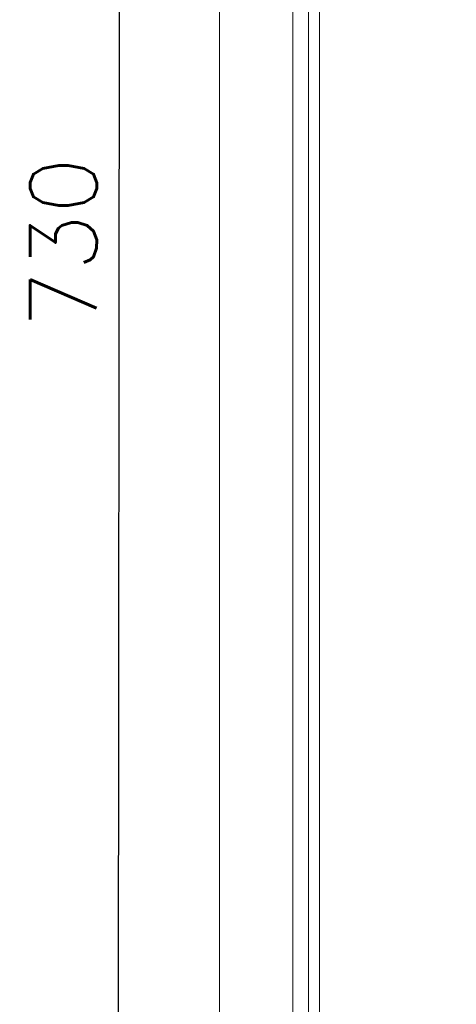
# Model space of a CAD drawing. Extents: x -286 to 6751, y -6190 to 318.
# Tile 5 of 8: x 5636 to 5734, y -4655 to -4433. Entities that reach past the tile are written whole.
import ezdxf

# ---------------------------------------------------------------- set-up
doc = ezdxf.new("R2010")
doc.units = 0
doc.layers.get('defpoints').update_dxf_attribs({"color": 8})
doc.layers.add('schrack-details', color=4, linetype='Continuous', lineweight=5)
doc.layers.add('schrack-others', color=2, linetype='Continuous', lineweight=13)
doc.styles.get("Standard").update_dxf_attribs({"font": 'romans.shx'})
doc.dimstyles.new('ISO-25', dxfattribs={"dimtxt": 2.5, "dimasz": 2.5, "dimexe": 1.25, "dimexo": 0.625, "dimtad": 1, "dimtxsty": 'Standard', "dimcen": 2.5, "dimadec": 0, "dimazin": 0, "dimtfac": 1, "dimtmove": 0, "dimatfit": 3, "dimfxl": 0, "dimarcsym": 0})

# ---------------------------------------------------------------- blocks, each defined once
blk = doc.blocks.new('*D89')
at = {"color": 0, "lineweight": -2, "transparency": 16777216}
for p, q in [((5680.915840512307, -4118.534919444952), (5657.251840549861, -4118.514659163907)), ((5658.480435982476, -4143.51572020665), (5657.898244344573, -4823.515314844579)), ((5680.290840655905, -4848.534495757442), (5656.62684069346, -4848.514235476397))]:
    blk.add_line(p, q, dxfattribs=at)
at = {"color": 0, "transparency": 16777216}
for points in [[(5654.313770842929, -4143.512152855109), (5662.647101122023, -4143.519287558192), (5658.501840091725, -4118.515729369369)], [(5653.731579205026, -4823.511747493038), (5662.06490948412, -4823.518882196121), (5657.876840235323, -4848.515305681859)]]:
    blk.add_solid(points, dxfattribs=at)
at = {"layer": 'defpoints', "color": 0, "transparency": 16777216}
for p in [(5681.540840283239, -4118.535454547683), (5657.876840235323, -4848.515305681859), (5680.915840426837, -4848.535030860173)]:
    blk.add_point(p, dxfattribs=at)
at = {"color": 0, "transparency": 16777216, "insert": (5645.689344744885, -4483.50481547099), "char_height": 15, "attachment_point": 5, "rotation": 89.95094538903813}
blk.add_mtext('730', dxfattribs=at)

msp = doc.modelspace()

# ---------------------------------------------------------------- linework, layer by layer
at = {"layer": 'schrack-details'}
msp.add_lwpolyline([(6058.415840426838, -4823.535030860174), (6058.415840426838, -4138.535030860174), (5703.415840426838, -4138.535030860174), (5703.415840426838, -4823.535030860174)], close=True, dxfattribs=at)
at = {"layer": 'schrack-others'}
for p, q in [((5680.915840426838, -4118.535030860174), (5680.915840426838, -4848.535030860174)), ((5697.415840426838, -4135.035030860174), (5697.415840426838, -4832.035030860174)), ((5700.915840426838, -4828.535030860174), (5700.915840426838, -4138.535030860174))]:
    msp.add_line(p, q, dxfattribs=at)

# ---------------------------------------------------------------- dimensions: what is measured, and where the dimension line sits
dim = msp.add_aligned_dim(p1=(5681.54084028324, -4118.535454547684), p2=(5680.915840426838, -4848.535030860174), distance=-23.039008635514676, dimstyle='ISO-25', override={"dimtxt": 15, "dimasz": 25, "dimgap": 5})
dim.commit()
dim.dimension.update_dxf_attribs({"geometry": '*D89', "text_midpoint": (5645.689344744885, -4483.50481547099)})

doc.saveas('drawing.dxf')
